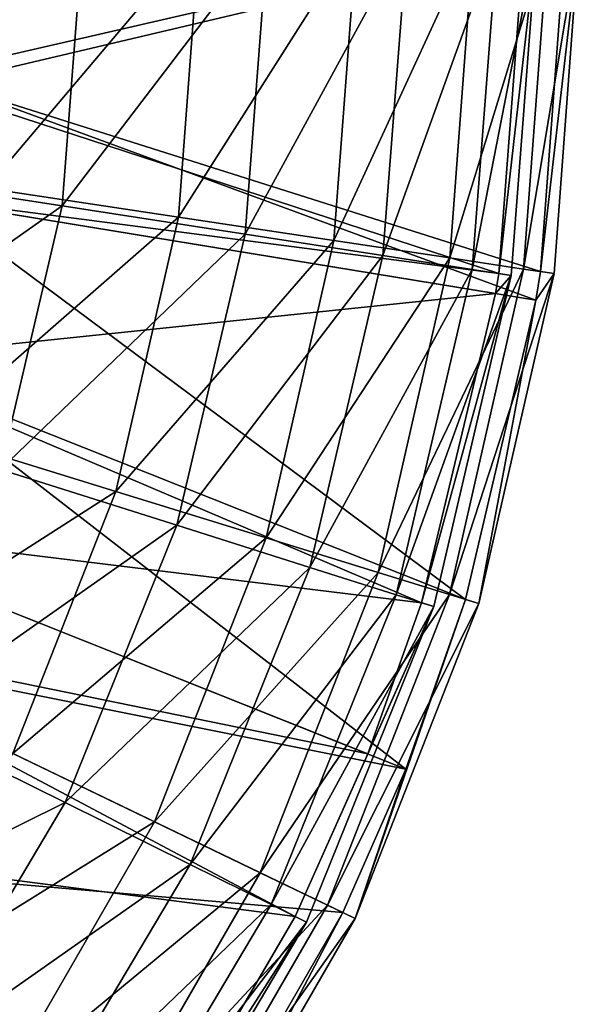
# Model space of a CAD drawing. Header units: millimetres. Extents: x 0 to 220, y 0 to 219.
# Tile 204 of 217: x 193 to 220, y 58 to 106. Entities that reach past the tile are written whole.
import ezdxf

# ---------------------------------------------------------------- set-up
doc = ezdxf.new("R2010")
doc.units = ezdxf.units.MM
doc.header["$LTSCALE"] = 25.4
doc.layers.get('0').update_dxf_attribs({"true_color": 0xff5454})

# ---------------------------------------------------------------- blocks, each defined once
blk = doc.blocks.new('PEAR-L-8671.STL')
at = {"color": 7, "true_color": 0xe6ffff}
mesh = blk.add_polyface(dxfattribs=at)
corners = [(188.54, 4.196, 403.456), (218.515, 0, 141.865), (188.342, -6.947, 403.456)]
mesh.append_faces([[corners[k] for k in face] for face in [(0, 1, 2)]], dxfattribs={"color": 7})
mesh = blk.add_polyface(dxfattribs=at)
corners = [(190.524, 4.303, 403.683), (190.321, -7.125, 403.683), (220.502, 0, 142.092)]
mesh.append_faces([[corners[k] for k in face] for face in [(0, 1, 2)]], dxfattribs={"color": 7})
mesh = blk.add_polyface(dxfattribs=at)
corners = [(197.047, 0, 64.044), (185.163, -11.431, 51.711), (196.04, -13.111, 64.044), (186.041, 0, 51.711)]
mesh.append_faces([[corners[k] for k in face] for face in [(0, 1, 2), (1, 0, 3)]], dxfattribs={"vtx0": -1, "color": 7})
mesh = blk.add_polyface(dxfattribs=at)
corners = [(218.515, 0, 141.865), (217.256, -16.388, 141.865), (188.342, -6.947, 403.456)]
mesh.append_faces([[corners[k] for k in face] for face in [(0, 1, 2)]], dxfattribs={"color": 7})
mesh = blk.add_polyface(dxfattribs=at)
corners = [(192.355, -12.239, 56.335), (202.716, 0, 68.545), (201.694, -13.646, 68.545), (193.272, 0, 56.335)]
mesh.append_faces([[corners[k] for k in face] for face in [(0, 1, 2), (1, 0, 3)]], dxfattribs={"vtx0": -1, "color": 7})
mesh = blk.add_polyface(dxfattribs=at)
corners = [(206.043, 0, 77.913), (196.04, -13.111, 64.044), (204.931, -14.484, 77.913), (197.047, 0, 64.044)]
mesh.append_faces([[corners[k] for k in face] for face in [(0, 1, 2), (1, 0, 3)]], dxfattribs={"vtx0": -1, "color": 7})
mesh = blk.add_polyface(dxfattribs=at)
corners = [(201.694, -13.646, 68.545), (210.359, 0, 81.955), (209.251, -14.785, 81.955), (202.716, 0, 68.545)]
mesh.append_faces([[corners[k] for k in face] for face in [(0, 1, 2), (1, 0, 3)]], dxfattribs={"vtx0": -1, "color": 7})
mesh = blk.add_polyface(dxfattribs=at)
corners = [(212.818, 0, 92.991), (204.931, -14.484, 77.913), (211.626, -15.518, 92.991), (206.043, 0, 77.913)]
mesh.append_faces([[corners[k] for k in face] for face in [(0, 1, 2), (1, 0, 3)]], dxfattribs={"vtx0": -1, "color": 7})
mesh = blk.add_polyface(dxfattribs=at)
corners = [(209.251, -14.785, 81.955), (216.051, 0, 96.304), (214.879, -15.634, 96.304), (210.359, 0, 81.955)]
mesh.append_faces([[corners[k] for k in face] for face in [(0, 1, 2), (1, 0, 3)]], dxfattribs={"vtx0": -1, "color": 7})
mesh = blk.add_polyface(dxfattribs=at)
corners = [(217.214, 0, 108.926), (211.626, -15.518, 92.991), (215.971, -16.189, 108.926), (212.818, 0, 92.991)]
mesh.append_faces([[corners[k] for k in face] for face in [(0, 1, 2), (1, 0, 3)]], dxfattribs={"vtx0": -1, "color": 7})
mesh = blk.add_polyface(dxfattribs=at)
corners = [(214.879, -15.634, 96.304), (219.679, 0, 111.307), (218.467, -16.174, 111.307), (216.051, 0, 96.304)]
mesh.append_faces([[corners[k] for k in face] for face in [(0, 1, 2), (1, 0, 3)]], dxfattribs={"vtx0": -1, "color": 7})
mesh = blk.add_polyface(dxfattribs=at)
corners = [(219.128, 0, 125.346), (215.971, -16.189, 108.926), (217.862, -16.482, 125.346), (217.214, 0, 108.926)]
mesh.append_faces([[corners[k] for k in face] for face in [(0, 1, 2), (1, 0, 3)]], dxfattribs={"vtx0": -1, "color": 7})
mesh = blk.add_polyface(dxfattribs=at)
corners = [(217.256, -16.388, 141.865), (219.128, 0, 125.346), (217.862, -16.482, 125.346), (218.515, 0, 141.865)]
mesh.append_faces([[corners[k] for k in face] for face in [(0, 1, 2), (1, 0, 3)]], dxfattribs={"vtx0": -1, "color": 7})
mesh = blk.add_polyface(dxfattribs=at)
corners = [(218.467, -16.174, 111.307), (221.173, 0, 126.67), (219.944, -16.397, 126.67), (219.679, 0, 111.307)]
mesh.append_faces([[corners[k] for k in face] for face in [(0, 1, 2), (1, 0, 3)]], dxfattribs={"vtx0": -1, "color": 7})
mesh = blk.add_polyface(dxfattribs=at)
corners = [(221.173, 0, 126.67), (219.28, -16.297, 142.092), (219.944, -16.397, 126.67), (220.502, 0, 142.092)]
mesh.append_faces([[corners[k] for k in face] for face in [(0, 1, 2), (1, 0, 3)]], dxfattribs={"vtx0": -1, "color": 7})
mesh = blk.add_polyface(dxfattribs=at)
corners = [(220.502, 0, 142.092), (190.321, -7.125, 403.683), (219.28, -16.297, 142.092)]
mesh.append_faces([[corners[k] for k in face] for face in [(0, 1, 2)]], dxfattribs={"color": 7})
mesh = blk.add_polyface(dxfattribs=at)
corners = [(188.342, -6.947, 403.456), (217.256, -16.388, 141.865), (187.633, -12.538, 403.456)]
mesh.append_faces([[corners[k] for k in face] for face in [(0, 1, 2)]], dxfattribs={"color": 7})
mesh = blk.add_polyface(dxfattribs=at)
corners = [(190.321, -7.125, 403.683), (189.594, -12.859, 403.683), (219.061, -17.69, 142.092)]
mesh.append_faces([[corners[k] for k in face] for face in [(0, 1, 2)]], dxfattribs={"color": 7})
mesh = blk.add_polyface(dxfattribs=at)
corners = [(190.321, -7.125, 403.683), (219.061, -17.69, 142.092), (219.28, -16.297, 142.092)]
mesh.append_faces([[corners[k] for k in face] for face in [(0, 1, 2)]], dxfattribs={"color": 7})
mesh = blk.add_polyface(dxfattribs=at)
corners = [(196.04, -13.111, 64.044), (182.551, -22.594, 51.711), (193.044, -25.915, 64.044), (185.163, -11.431, 51.711)]
mesh.append_faces([[corners[k] for k in face] for face in [(0, 1, 2), (1, 0, 3)]], dxfattribs={"vtx0": -1, "color": 7})
mesh = blk.add_polyface(dxfattribs=at)
corners = [(189.624, -24.204, 56.335), (201.694, -13.646, 68.545), (198.649, -26.988, 68.545), (192.355, -12.239, 56.335)]
mesh.append_faces([[corners[k] for k in face] for face in [(0, 1, 2), (1, 0, 3)]], dxfattribs={"vtx0": -1, "color": 7})
mesh = blk.add_polyface(dxfattribs=at)
corners = [(187.633, -12.538, 403.456), (217.1, -17.369, 141.865), (185.861, -20.617, 403.456)]
mesh.append_faces([[corners[k] for k in face] for face in [(0, 1, 2)]], dxfattribs={"color": 7})
mesh = blk.add_polyface(dxfattribs=at)
corners = [(187.633, -12.538, 403.456), (217.256, -16.388, 141.865), (217.1, -17.369, 141.865)]
mesh.append_faces([[corners[k] for k in face] for face in [(0, 1, 2)]], dxfattribs={"color": 7})
mesh = blk.add_polyface(dxfattribs=at)
corners = [(189.594, -12.859, 403.683), (187.776, -21.146, 403.683), (215.644, -32.23, 142.092)]
mesh.append_faces([[corners[k] for k in face] for face in [(0, 1, 2)]], dxfattribs={"color": 7})
mesh = blk.add_polyface(dxfattribs=at)
corners = [(189.594, -12.859, 403.683), (215.644, -32.23, 142.092), (219.061, -17.69, 142.092)]
mesh.append_faces([[corners[k] for k in face] for face in [(0, 1, 2)]], dxfattribs={"color": 7})
mesh = blk.add_polyface(dxfattribs=at)
corners = [(204.931, -14.484, 77.913), (193.044, -25.915, 64.044), (201.621, -28.629, 77.913), (196.04, -13.111, 64.044)]
mesh.append_faces([[corners[k] for k in face] for face in [(0, 1, 2), (1, 0, 3)]], dxfattribs={"vtx0": -1, "color": 7})
mesh = blk.add_polyface(dxfattribs=at)
corners = [(198.649, -26.988, 68.545), (209.251, -14.785, 81.955), (205.952, -29.24, 81.955), (201.694, -13.646, 68.545)]
mesh.append_faces([[corners[k] for k in face] for face in [(0, 1, 2), (1, 0, 3)]], dxfattribs={"vtx0": -1, "color": 7})
mesh = blk.add_polyface(dxfattribs=at)
corners = [(211.626, -15.518, 92.991), (201.621, -28.629, 77.913), (208.08, -30.673, 92.991), (204.931, -14.484, 77.913)]
mesh.append_faces([[corners[k] for k in face] for face in [(0, 1, 2), (1, 0, 3)]], dxfattribs={"vtx0": -1, "color": 7})
mesh = blk.add_polyface(dxfattribs=at)
corners = [(205.952, -29.24, 81.955), (214.879, -15.634, 96.304), (211.391, -30.918, 96.304), (209.251, -14.785, 81.955)]
mesh.append_faces([[corners[k] for k in face] for face in [(0, 1, 2), (1, 0, 3)]], dxfattribs={"vtx0": -1, "color": 7})
mesh = blk.add_polyface(dxfattribs=at)
corners = [(215.971, -16.189, 108.926), (208.08, -30.673, 92.991), (212.271, -32, 108.926), (211.626, -15.518, 92.991)]
mesh.append_faces([[corners[k] for k in face] for face in [(0, 1, 2), (1, 0, 3)]], dxfattribs={"vtx0": -1, "color": 7})
mesh = blk.add_polyface(dxfattribs=at)
corners = [(211.391, -30.918, 96.304), (218.467, -16.174, 111.307), (214.858, -31.987, 111.307), (214.879, -15.634, 96.304)]
mesh.append_faces([[corners[k] for k in face] for face in [(0, 1, 2), (1, 0, 3)]], dxfattribs={"vtx0": -1, "color": 7})
mesh = blk.add_polyface(dxfattribs=at)
corners = [(217.862, -16.482, 125.346), (212.271, -32, 108.926), (214.096, -32.577, 125.346), (215.971, -16.189, 108.926)]
mesh.append_faces([[corners[k] for k in face] for face in [(0, 1, 2), (1, 0, 3)]], dxfattribs={"vtx0": -1, "color": 7})
mesh = blk.add_polyface(dxfattribs=at)
corners = [(214.858, -31.987, 111.307), (219.944, -16.397, 126.67), (216.285, -32.428, 126.67), (218.467, -16.174, 111.307)]
mesh.append_faces([[corners[k] for k in face] for face in [(0, 1, 2), (1, 0, 3)]], dxfattribs={"vtx0": -1, "color": 7})
mesh = blk.add_polyface(dxfattribs=at)
corners = [(217.862, -16.482, 125.346), (214.096, -32.577, 125.346), (213.511, -32.392, 141.865)]
mesh.append_faces([[corners[k] for k in face] for face in [(0, 1, 2)]], dxfattribs={"color": 7})
mesh = blk.add_polyface(dxfattribs=at)
corners = [(217.862, -16.482, 125.346), (213.511, -32.392, 141.865), (217.1, -17.369, 141.865)]
mesh.append_faces([[corners[k] for k in face] for face in [(0, 1, 2)]], dxfattribs={"color": 7})
mesh = blk.add_polyface(dxfattribs=at)
corners = [(219.944, -16.397, 126.67), (219.061, -17.69, 142.092), (216.285, -32.428, 126.67)]
mesh.append_faces([[corners[k] for k in face] for face in [(0, 1, 2)]], dxfattribs={"color": 7})
mesh = blk.add_polyface(dxfattribs=at)
corners = [(217.256, -16.388, 141.865), (217.862, -16.482, 125.346), (217.1, -17.369, 141.865)]
mesh.append_faces([[corners[k] for k in face] for face in [(0, 1, 2)]], dxfattribs={"color": 7})
mesh = blk.add_polyface(dxfattribs=at)
corners = [(219.28, -16.297, 142.092), (219.061, -17.69, 142.092), (219.944, -16.397, 126.67)]
mesh.append_faces([[corners[k] for k in face] for face in [(0, 1, 2)]], dxfattribs={"color": 7})
mesh = blk.add_polyface(dxfattribs=at)
corners = [(217.1, -17.369, 141.865), (213.511, -32.392, 141.865), (185.861, -20.617, 403.456)]
mesh.append_faces([[corners[k] for k in face] for face in [(0, 1, 2)]], dxfattribs={"color": 7})
mesh = blk.add_polyface(dxfattribs=at)
corners = [(219.061, -17.69, 142.092), (215.644, -32.23, 142.092), (216.285, -32.428, 126.67)]
mesh.append_faces([[corners[k] for k in face] for face in [(0, 1, 2)]], dxfattribs={"color": 7})
mesh = blk.add_polyface(dxfattribs=at)
corners = [(185.861, -20.617, 403.456), (213.511, -32.392, 141.865), (183.15, -28.684, 403.456)]
mesh.append_faces([[corners[k] for k in face] for face in [(0, 1, 2)]], dxfattribs={"color": 7})
mesh = blk.add_polyface(dxfattribs=at)
corners = [(187.776, -21.146, 403.683), (184.996, -29.42, 403.683), (212.736, -40.473, 142.092)]
mesh.append_faces([[corners[k] for k in face] for face in [(0, 1, 2)]], dxfattribs={"color": 7})
mesh = blk.add_polyface(dxfattribs=at)
corners = [(187.776, -21.146, 403.683), (212.736, -40.473, 142.092), (215.644, -32.23, 142.092)]
mesh.append_faces([[corners[k] for k in face] for face in [(0, 1, 2)]], dxfattribs={"color": 7})
mesh = blk.add_polyface(dxfattribs=at)
corners = [(185.14, -35.628, 56.335), (198.649, -26.988, 68.545), (193.649, -39.726, 68.545), (189.624, -24.204, 56.335)]
mesh.append_faces([[corners[k] for k in face] for face in [(0, 1, 2), (1, 0, 3)]], dxfattribs={"vtx0": -1, "color": 7})
mesh = blk.add_polyface(dxfattribs=at)
corners = [(201.621, -28.629, 77.913), (188.128, -38.111, 64.044), (196.19, -42.103, 77.913), (193.044, -25.915, 64.044)]
mesh.append_faces([[corners[k] for k in face] for face in [(0, 1, 2), (1, 0, 3)]], dxfattribs={"vtx0": -1, "color": 7})
mesh = blk.add_polyface(dxfattribs=at)
corners = [(193.649, -39.726, 68.545), (205.952, -29.24, 81.955), (200.535, -43.042, 81.955), (198.649, -26.988, 68.545)]
mesh.append_faces([[corners[k] for k in face] for face in [(0, 1, 2), (1, 0, 3)]], dxfattribs={"vtx0": -1, "color": 7})
mesh = blk.add_polyface(dxfattribs=at)
corners = [(183.15, -28.684, 403.456), (210.89, -39.737, 141.865), (180.979, -33.625, 403.456)]
mesh.append_faces([[corners[k] for k in face] for face in [(0, 1, 2)]], dxfattribs={"color": 7})
mesh = blk.add_polyface(dxfattribs=at)
corners = [(183.15, -28.684, 403.456), (213.511, -32.392, 141.865), (210.89, -39.737, 141.865)]
mesh.append_faces([[corners[k] for k in face] for face in [(0, 1, 2)]], dxfattribs={"color": 7})
mesh = blk.add_polyface(dxfattribs=at)
corners = [(208.08, -30.673, 92.991), (196.19, -42.103, 77.913), (202.262, -45.109, 92.991), (201.621, -28.629, 77.913)]
mesh.append_faces([[corners[k] for k in face] for face in [(0, 1, 2), (1, 0, 3)]], dxfattribs={"vtx0": -1, "color": 7})
mesh = blk.add_polyface(dxfattribs=at)
corners = [(212.736, -40.473, 142.092), (182.769, -34.487, 403.683), (209.673, -47.443, 142.092), (184.996, -29.42, 403.683)]
mesh.append_faces([[corners[k] for k in face] for face in [(0, 1, 2), (1, 0, 3)]], dxfattribs={"vtx0": -1, "color": 7})
mesh = blk.add_polyface(dxfattribs=at)
corners = [(200.535, -43.042, 81.955), (211.391, -30.918, 96.304), (205.663, -45.512, 96.304), (205.952, -29.24, 81.955)]
mesh.append_faces([[corners[k] for k in face] for face in [(0, 1, 2), (1, 0, 3)]], dxfattribs={"vtx0": -1, "color": 7})
mesh = blk.add_polyface(dxfattribs=at)
corners = [(212.271, -32, 108.926), (202.262, -45.109, 92.991), (206.201, -47.06, 108.926), (208.08, -30.673, 92.991)]
mesh.append_faces([[corners[k] for k in face] for face in [(0, 1, 2), (1, 0, 3)]], dxfattribs={"vtx0": -1, "color": 7})
mesh = blk.add_polyface(dxfattribs=at)
corners = [(205.663, -45.512, 96.304), (214.858, -31.987, 111.307), (208.932, -47.086, 111.307), (211.391, -30.918, 96.304)]
mesh.append_faces([[corners[k] for k in face] for face in [(0, 1, 2), (1, 0, 3)]], dxfattribs={"vtx0": -1, "color": 7})
mesh = blk.add_polyface(dxfattribs=at)
corners = [(214.096, -32.577, 125.346), (206.201, -47.06, 108.926), (207.917, -47.909, 125.346), (212.271, -32, 108.926)]
mesh.append_faces([[corners[k] for k in face] for face in [(0, 1, 2), (1, 0, 3)]], dxfattribs={"vtx0": -1, "color": 7})
mesh = blk.add_polyface(dxfattribs=at)
corners = [(208.932, -47.086, 111.307), (216.285, -32.428, 126.67), (210.278, -47.734, 126.67), (214.858, -31.987, 111.307)]
mesh.append_faces([[corners[k] for k in face] for face in [(0, 1, 2), (1, 0, 3)]], dxfattribs={"vtx0": -1, "color": 7})
mesh = blk.add_polyface(dxfattribs=at)
corners = [(215.644, -32.23, 142.092), (210.278, -47.734, 126.67), (216.285, -32.428, 126.67)]
mesh.append_faces([[corners[k] for k in face] for face in [(0, 1, 2)]], dxfattribs={"color": 7})
mesh = blk.add_polyface(dxfattribs=at)
corners = [(215.644, -32.23, 142.092), (212.736, -40.473, 142.092), (210.278, -47.734, 126.67)]
mesh.append_faces([[corners[k] for k in face] for face in [(0, 1, 2)]], dxfattribs={"color": 7})
mesh = blk.add_polyface(dxfattribs=at)
corners = [(213.511, -32.392, 141.865), (214.096, -32.577, 125.346), (210.89, -39.737, 141.865)]
mesh.append_faces([[corners[k] for k in face] for face in [(0, 1, 2)]], dxfattribs={"color": 7})
mesh = blk.add_polyface(dxfattribs=at)
corners = [(214.096, -32.577, 125.346), (207.917, -47.909, 125.346), (207.367, -47.637, 141.865)]
mesh.append_faces([[corners[k] for k in face] for face in [(0, 1, 2)]], dxfattribs={"color": 7})
mesh = blk.add_polyface(dxfattribs=at)
corners = [(214.096, -32.577, 125.346), (207.367, -47.637, 141.865), (210.89, -39.737, 141.865)]
mesh.append_faces([[corners[k] for k in face] for face in [(0, 1, 2)]], dxfattribs={"color": 7})
mesh = blk.add_polyface(dxfattribs=at)
corners = [(180.979, -33.625, 403.456), (207.367, -47.637, 141.865), (175.3, -43.49, 403.456)]
mesh.append_faces([[corners[k] for k in face] for face in [(0, 1, 2)]], dxfattribs={"color": 7})
mesh = blk.add_polyface(dxfattribs=at)
corners = [(180.979, -33.625, 403.456), (210.89, -39.737, 141.865), (207.367, -47.637, 141.865)]
mesh.append_faces([[corners[k] for k in face] for face in [(0, 1, 2)]], dxfattribs={"color": 7})
mesh = blk.add_polyface(dxfattribs=at)
corners = [(209.673, -47.443, 142.092), (176.945, -44.605, 403.683), (201.66, -61.363, 142.092), (182.769, -34.487, 403.683)]
mesh.append_faces([[corners[k] for k in face] for face in [(0, 1, 2), (1, 0, 3)]], dxfattribs={"vtx0": -1, "color": 7})
mesh = blk.add_polyface(dxfattribs=at)
corners = [(196.19, -42.103, 77.913), (181.409, -49.414, 64.044), (188.767, -54.589, 77.913), (188.128, -38.111, 64.044)]
mesh.append_faces([[corners[k] for k in face] for face in [(0, 1, 2), (1, 0, 3)]], dxfattribs={"vtx0": -1, "color": 7})
mesh = blk.add_polyface(dxfattribs=at)
corners = [(186.807, -51.577, 68.545), (200.535, -43.042, 81.955), (193.122, -55.883, 81.955), (193.649, -39.726, 68.545)]
mesh.append_faces([[corners[k] for k in face] for face in [(0, 1, 2), (1, 0, 3)]], dxfattribs={"vtx0": -1, "color": 7})
mesh = blk.add_polyface(dxfattribs=at)
corners = [(212.736, -40.473, 142.092), (209.673, -47.443, 142.092), (210.278, -47.734, 126.67)]
mesh.append_faces([[corners[k] for k in face] for face in [(0, 1, 2)]], dxfattribs={"color": 7})
mesh = blk.add_polyface(dxfattribs=at)
corners = [(202.262, -45.109, 92.991), (188.767, -54.589, 77.913), (194.308, -58.487, 92.991), (196.19, -42.103, 77.913)]
mesh.append_faces([[corners[k] for k in face] for face in [(0, 1, 2), (1, 0, 3)]], dxfattribs={"vtx0": -1, "color": 7})
mesh = blk.add_polyface(dxfattribs=at)
corners = [(193.122, -55.883, 81.955), (205.663, -45.512, 96.304), (197.825, -59.089, 96.304), (200.535, -43.042, 81.955)]
mesh.append_faces([[corners[k] for k in face] for face in [(0, 1, 2), (1, 0, 3)]], dxfattribs={"vtx0": -1, "color": 7})
mesh = blk.add_polyface(dxfattribs=at)
corners = [(175.3, -43.49, 403.456), (200.016, -60.248, 141.865), (173.853, -45.551, 403.456)]
mesh.append_faces([[corners[k] for k in face] for face in [(0, 1, 2)]], dxfattribs={"color": 7})
mesh = blk.add_polyface(dxfattribs=at)
corners = [(175.3, -43.49, 403.456), (207.367, -47.637, 141.865), (200.016, -60.248, 141.865)]
mesh.append_faces([[corners[k] for k in face] for face in [(0, 1, 2)]], dxfattribs={"color": 7})
mesh = blk.add_polyface(dxfattribs=at)
corners = [(176.945, -44.605, 403.683), (175.461, -46.719, 403.683), (201.502, -61.596, 142.092)]
mesh.append_faces([[corners[k] for k in face] for face in [(0, 1, 2)]], dxfattribs={"color": 7})
mesh = blk.add_polyface(dxfattribs=at)
corners = [(176.945, -44.605, 403.683), (201.502, -61.596, 142.092), (201.66, -61.363, 142.092)]
mesh.append_faces([[corners[k] for k in face] for face in [(0, 1, 2)]], dxfattribs={"color": 7})
mesh = blk.add_polyface(dxfattribs=at)
corners = [(206.201, -47.06, 108.926), (194.308, -58.487, 92.991), (197.904, -61.016, 108.926), (202.262, -45.109, 92.991)]
mesh.append_faces([[corners[k] for k in face] for face in [(0, 1, 2), (1, 0, 3)]], dxfattribs={"vtx0": -1, "color": 7})
mesh = blk.add_polyface(dxfattribs=at)
corners = [(173.853, -45.551, 403.456), (198.968, -61.765, 141.865), (164.712, -56.014, 403.456)]
mesh.append_faces([[corners[k] for k in face] for face in [(0, 1, 2)]], dxfattribs={"color": 7})
mesh = blk.add_polyface(dxfattribs=at)
corners = [(173.853, -45.551, 403.456), (200.016, -60.248, 141.865), (198.968, -61.765, 141.865)]
mesh.append_faces([[corners[k] for k in face] for face in [(0, 1, 2)]], dxfattribs={"color": 7})
mesh = blk.add_polyface(dxfattribs=at)
corners = [(197.825, -59.089, 96.304), (208.932, -47.086, 111.307), (200.822, -61.133, 111.307), (205.663, -45.512, 96.304)]
mesh.append_faces([[corners[k] for k in face] for face in [(0, 1, 2), (1, 0, 3)]], dxfattribs={"vtx0": -1, "color": 7})
mesh = blk.add_polyface(dxfattribs=at)
corners = [(175.461, -46.719, 403.683), (191.312, -74.373, 142.092), (201.502, -61.596, 142.092)]
mesh.append_faces([[corners[k] for k in face] for face in [(0, 1, 2)]], dxfattribs={"color": 7})
mesh = blk.add_polyface(dxfattribs=at)
corners = [(207.917, -47.909, 125.346), (197.904, -61.016, 108.926), (199.469, -62.118, 125.346), (206.201, -47.06, 108.926)]
mesh.append_faces([[corners[k] for k in face] for face in [(0, 1, 2), (1, 0, 3)]], dxfattribs={"vtx0": -1, "color": 7})
mesh = blk.add_polyface(dxfattribs=at)
corners = [(200.822, -61.133, 111.307), (210.278, -47.734, 126.67), (202.056, -61.974, 126.67), (208.932, -47.086, 111.307)]
mesh.append_faces([[corners[k] for k in face] for face in [(0, 1, 2), (1, 0, 3)]], dxfattribs={"vtx0": -1, "color": 7})
mesh = blk.add_polyface(dxfattribs=at)
corners = [(207.367, -47.637, 141.865), (207.917, -47.909, 125.346), (200.016, -60.248, 141.865)]
mesh.append_faces([[corners[k] for k in face] for face in [(0, 1, 2)]], dxfattribs={"color": 7})
mesh = blk.add_polyface(dxfattribs=at)
corners = [(209.673, -47.443, 142.092), (201.66, -61.363, 142.092), (202.056, -61.974, 126.67)]
mesh.append_faces([[corners[k] for k in face] for face in [(0, 1, 2)]], dxfattribs={"color": 7})
mesh = blk.add_polyface(dxfattribs=at)
corners = [(209.673, -47.443, 142.092), (202.056, -61.974, 126.67), (210.278, -47.734, 126.67)]
mesh.append_faces([[corners[k] for k in face] for face in [(0, 1, 2)]], dxfattribs={"color": 7})
mesh = blk.add_polyface(dxfattribs=at)
corners = [(207.917, -47.909, 125.346), (199.469, -62.118, 125.346), (200.016, -60.248, 141.865)]
mesh.append_faces([[corners[k] for k in face] for face in [(0, 1, 2)]], dxfattribs={"color": 7})
blk = doc.blocks.new('Grupuj#4')
at = {"color": 0}
blk.add_blockref('PEAR-L-8671.STL', (-1.141, 109.708, -19.555), dxfattribs=at)

msp = doc.modelspace()

# ---------------------------------------------------------------- block references
at = {"color": 0}
msp.add_blockref('Grupuj#4', (0, 0), dxfattribs=at)

doc.saveas('drawing.dxf')
